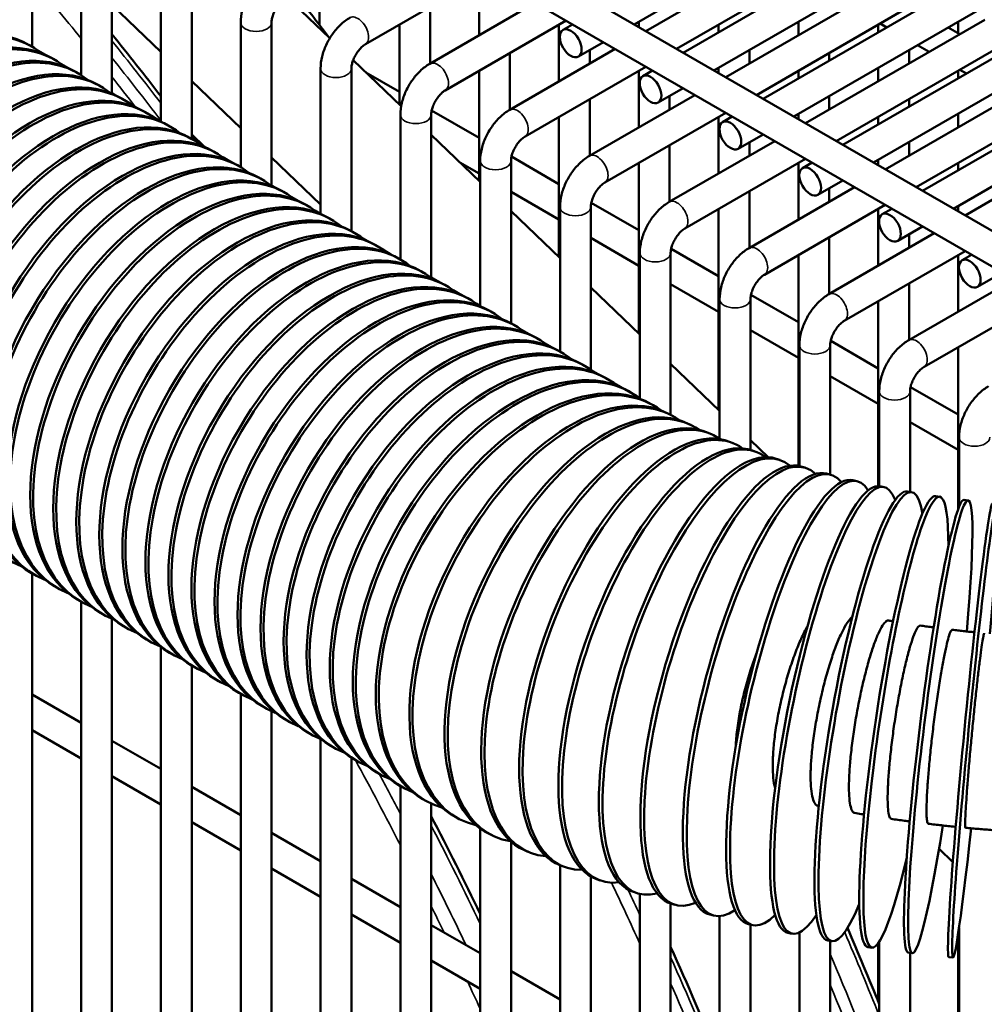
# Model space of a CAD drawing. Header units: inches. Extents: x 1 to 237, y 4 to 150.
# Tile 182 of 237: x 181.34 to 185.04, y 94.26 to 98.04. Entities that reach past the tile are written whole.
import ezdxf

# ---------------------------------------------------------------- set-up
doc = ezdxf.new("R2010")
doc.units = ezdxf.units.IN
doc.header["$LTSCALE"] = 7
doc.header["$MEASUREMENT"] = 0
doc.layers.add('Visible (ANSI)', color=7, linetype='Continuous', lineweight=50)
doc.layers.add('Visible Narrow (ANSI)', color=7, linetype='Continuous', lineweight=35)

msp = doc.modelspace()

# ---------------------------------------------------------------- linework, layer by layer
at = {"layer": 'Visible (ANSI)'}
for p, q in [((181.4812, 99.3019), (186.5898, 96.3524)), ((183.694, 98.0243), (185.7612, 99.2178)), ((181.4731, 99.1702), (186.4439, 96.3003)), ((183.8821, 97.9157), (185.9493, 99.1092)), ((184.0002, 97.8475), (186.0674, 99.041)), ((184.1883, 97.7389), (186.2555, 98.9324)), ((184.3064, 97.6707), (186.3736, 98.8642)), ((184.4945, 97.5621), (186.5618, 98.7556)), ((184.6126, 97.4939), (186.6799, 98.6874)), ((184.8008, 97.3853), (186.868, 98.5788)), ((181.384, 98.5617), (181.384, 97.9385)), ((184.9189, 97.3171), (186.9861, 98.5106)), ((181.5721, 98.3849), (181.5721, 97.8295)), ((181.6902, 98.3849), (181.6902, 97.7586)), ((183.7388, 97.9984), (184.4273, 98.3959)), ((183.8569, 97.9302), (184.4863, 98.2936)), ((181.8783, 98.2081), (181.8783, 97.6516)), ((181.9965, 98.2081), (181.9965, 97.5849)), ((182.4868, 98.1999), (182.4868, 98.022)), ((182.6629, 97.948), (183.1264, 98.2156)), ((183.0992, 98.1999), (183.0992, 97.9827)), ((184.0451, 97.8216), (184.7335, 98.2191)), ((182.3627, 98.1283), (182.5264, 97.9718)), ((184.1632, 97.7534), (184.7926, 98.1168)), ((181.6902, 98.099), (181.8783, 97.9191)), ((182.9101, 97.8735), (183.3145, 98.107)), ((182.9111, 98.0913), (182.9111, 97.8741)), ((182.9691, 97.7712), (183.4326, 98.0388)), ((184.3513, 97.6448), (185.0397, 98.0423)), ((182.1846, 97.4762), (182.1846, 98.0313)), ((182.3027, 97.4046), (182.3027, 98.0313)), ((182.793, 98.0231), (182.793, 97.7169)), ((183.4054, 98.0231), (183.4054, 97.8059)), ((183.421, 98.0031), (183.4577, 98.0243)), ((183.7117, 98.0345), (183.7117, 98.0141)), ((184.0179, 98.0231), (184.0179, 97.9941)), ((184.3241, 98.0345), (184.3241, 97.9827)), ((184.6303, 98.0231), (184.6303, 97.9941)), ((184.6629, 98.0129), (184.6378, 98.0274)), ((184.944, 97.987), (184.8991, 98.0129)), ((184.9366, 98.0345), (184.9366, 97.9913)), ((181.3836, 97.9388), (181.3723, 97.9453)), ((183.2163, 97.6967), (183.6207, 97.9302)), ((183.4801, 97.9009), (183.5758, 97.9561)), ((183.5235, 97.9259), (183.5235, 97.8741)), ((184.136, 97.9259), (184.136, 97.8741)), ((184.4694, 97.5766), (185.0988, 97.94)), ((184.7485, 97.9259), (184.7485, 97.8741)), ((184.8259, 97.9188), (184.781, 97.9447)), ((181.4081, 97.9229), (181.4347, 97.9076)), ((181.472, 97.8877), (181.4607, 97.8943)), ((182.6156, 97.8865), (182.7999, 97.7102)), ((183.2173, 97.9145), (183.2173, 97.6973)), ((184.4422, 97.9145), (184.4422, 97.8855)), ((181.4965, 97.8719), (181.5231, 97.8566)), ((182.4908, 97.2972), (182.4908, 97.8545)), ((182.6089, 97.2313), (182.6089, 97.8545)), ((183.2753, 97.5944), (183.7388, 97.862)), ((184.0179, 97.8577), (184.0179, 97.8373)), ((184.6303, 97.8577), (184.6303, 97.8059)), ((184.6575, 97.468), (185.346, 97.8655)), ((184.9691, 97.8361), (184.944, 97.8506)), ((181.5604, 97.8367), (181.549, 97.8432)), ((182.665, 97.8392), (182.793, 97.7654)), ((183.0992, 97.8463), (183.0992, 97.4241)), ((183.7117, 97.8463), (183.7117, 97.6291)), ((183.7273, 97.8263), (183.764, 97.8475)), ((184.3241, 97.8463), (184.3241, 97.8173)), ((184.9366, 97.8463), (184.9366, 97.8173)), ((181.6487, 97.7857), (181.6374, 97.7922)), ((181.9965, 97.8062), (182.1846, 97.6263)), ((183.7863, 97.7241), (183.8821, 97.7793)), ((181.6902, 97.76), (181.6998, 97.7545)), ((181.7371, 97.7346), (181.7258, 97.7412)), ((183.5225, 97.5199), (183.9269, 97.7534)), ((183.5235, 97.7377), (183.5235, 97.5205)), ((183.8298, 97.7491), (183.8298, 97.6973)), ((184.4422, 97.7491), (184.4422, 97.6973)), ((184.7485, 97.7377), (184.7485, 97.7087)), ((184.7756, 97.3998), (185.405, 97.7632)), ((181.7616, 97.7188), (181.7882, 97.7035)), ((181.8255, 97.6836), (181.8142, 97.6901)), ((181.85, 97.6678), (181.8766, 97.6524)), ((182.797, 97.1227), (182.797, 97.6777)), ((182.9151, 97.0522), (182.9151, 97.6777)), ((182.917, 97.6937), (183.0992, 97.5886)), ((183.4054, 97.6695), (183.4054, 97.1313)), ((183.5816, 97.4176), (184.0451, 97.6852)), ((184.0179, 97.6695), (184.0179, 97.4523)), ((184.0335, 97.6495), (184.0702, 97.6707)), ((184.3241, 97.6809), (184.3241, 97.6605)), ((184.6303, 97.6695), (184.6303, 97.6405)), ((184.9366, 97.6809), (184.9366, 97.6291)), ((184.9637, 97.2912), (185.6522, 97.6887)), ((181.9139, 97.6326), (181.9026, 97.6391)), ((182.0023, 97.5816), (181.991, 97.5881)), ((181.9965, 97.6017), (182.0453, 97.555)), ((182.9151, 97.6001), (183.1033, 97.4203)), ((184.0926, 97.5473), (184.1883, 97.6025)), ((182.0268, 97.5657), (182.0534, 97.5504)), ((183.8287, 97.3431), (184.2332, 97.5766)), ((183.8298, 97.5609), (183.8298, 97.3437)), ((184.136, 97.5723), (184.136, 97.5205)), ((184.7485, 97.5723), (184.7485, 97.5205)), ((182.0907, 97.5305), (182.0794, 97.5371)), ((182.1152, 97.5147), (182.1418, 97.4993)), ((182.3027, 97.5134), (182.4908, 97.3336)), ((183.2233, 97.5169), (183.4054, 97.4118)), ((183.8878, 97.2408), (184.3513, 97.5084)), ((182.1791, 97.4795), (182.1678, 97.486)), ((183.0251, 97.4949), (183.0992, 97.4522)), ((183.1033, 96.9426), (183.1033, 97.5009)), ((183.2214, 96.8776), (183.2214, 97.5009)), ((183.7117, 97.4927), (183.7117, 96.8386)), ((184.3241, 97.4927), (184.3241, 97.2755)), ((184.3397, 97.4727), (184.3764, 97.4939)), ((184.6303, 97.5041), (184.6303, 97.4837)), ((184.9366, 97.4927), (184.9366, 97.4637)), ((182.2675, 97.4285), (182.2561, 97.435)), ((182.3027, 97.4064), (182.3186, 97.3973)), ((184.135, 97.1663), (184.5394, 97.3998)), ((184.3988, 97.3705), (184.4945, 97.4257)), ((184.4422, 97.3955), (184.4422, 97.3437)), ((182.3558, 97.3774), (182.3445, 97.384)), ((182.3804, 97.3616), (182.4069, 97.3462)), ((183.2214, 97.3817), (183.4054, 97.2754)), ((184.136, 97.3841), (184.136, 97.1669)), ((182.4442, 97.3264), (182.4329, 97.3329)), ((183.4095, 96.7691), (183.4095, 97.3241)), ((183.5276, 96.6995), (183.5276, 97.3241)), ((183.5295, 97.3401), (183.7117, 97.235)), ((184.194, 97.064), (184.6575, 97.3316)), ((184.9366, 97.3273), (184.9366, 97.3069)), ((182.4688, 97.3106), (182.4908, 97.2978)), ((182.5326, 97.2754), (182.5213, 97.2819)), ((183.2214, 97.3073), (183.4095, 97.1275)), ((184.0179, 97.3159), (184.0179, 96.5458)), ((184.6303, 97.3159), (184.6303, 97.0987)), ((184.646, 97.2959), (184.6826, 97.3171)), ((184.705, 97.1937), (184.8008, 97.2489)), ((182.621, 97.2243), (182.6097, 97.2309)), ((182.6455, 97.2085), (182.6721, 97.1932)), ((184.4412, 96.9895), (184.8456, 97.223)), ((184.4422, 97.2073), (184.4422, 96.9901)), ((184.7485, 97.2187), (184.7485, 97.1669)), ((182.7094, 97.1733), (182.6981, 97.1798)), ((183.5276, 97.2049), (183.7117, 97.0986)), ((182.7339, 97.1575), (182.7605, 97.1421)), ((183.7157, 96.589), (183.7157, 97.1473)), ((183.8338, 96.5262), (183.8338, 97.1473)), ((183.8357, 97.1633), (184.0179, 97.0582)), ((184.3241, 97.1391), (184.3241, 96.3306)), ((184.5003, 96.8872), (184.9637, 97.1548)), ((184.9366, 97.1391), (184.9366, 96.9219)), ((184.9522, 97.1191), (184.9889, 97.1403)), ((182.7978, 97.1223), (182.7865, 97.1288)), ((182.8862, 97.0712), (182.8749, 97.0778)), ((185.0112, 97.0169), (185.107, 97.0721)), ((182.9151, 97.0528), (182.9373, 97.0401)), ((182.9746, 97.0202), (182.9633, 97.0267)), ((183.8338, 97.028), (184.0179, 96.9218)), ((184.7474, 96.8127), (185.1519, 97.0462)), ((184.7485, 97.0305), (184.7485, 96.8133)), ((182.9991, 97.0044), (183.0257, 96.989)), ((183.5276, 97.0146), (183.7157, 96.8347)), ((184.142, 96.9865), (184.3241, 96.8814)), ((183.063, 96.9692), (183.0516, 96.9757)), ((183.0875, 96.9533), (183.1033, 96.9442)), ((184.0219, 96.4344), (184.0219, 96.9705)), ((184.14, 96.392), (184.14, 96.9705)), ((184.6303, 96.9623), (184.6303, 96.2532)), ((184.8065, 96.7104), (185.27, 96.978)), ((183.1513, 96.9182), (183.14, 96.9247)), ((183.2397, 96.8671), (183.2284, 96.8737)), ((183.2642, 96.8513), (183.2908, 96.8359)), ((184.14, 96.8512), (184.3241, 96.745)), ((183.3281, 96.8161), (183.3168, 96.8226)), ((183.3526, 96.8002), (183.3792, 96.7849)), ((184.3282, 96.3297), (184.3282, 96.7937)), ((184.4463, 96.2969), (184.4463, 96.7937)), ((184.4482, 96.8097), (184.6303, 96.7046)), ((183.4165, 96.7651), (183.4052, 96.7716)), ((184.9366, 96.7855), (184.9366, 96.1627)), ((183.5049, 96.714), (183.4936, 96.7206)), ((183.8338, 96.7218), (184.0219, 96.5419)), ((183.5294, 96.6982), (183.556, 96.6828)), ((183.5933, 96.663), (183.582, 96.6695)), ((183.6178, 96.6472), (183.6444, 96.6318)), ((184.4463, 96.6744), (184.6303, 96.5682)), ((183.6817, 96.612), (183.6704, 96.6185)), ((184.6344, 96.253), (184.6344, 96.6169)), ((184.7525, 96.2305), (184.7525, 96.6169)), ((184.7544, 96.6329), (184.9366, 96.5278)), ((183.7062, 96.5961), (183.7157, 96.5906)), ((183.7587, 96.5675), (183.7701, 96.5609)), ((183.8262, 96.5302), (183.8381, 96.524)), ((183.8992, 96.4935), (183.9116, 96.4875)), ((184.7525, 96.4976), (184.9366, 96.3914)), ((183.9773, 96.4576), (183.9902, 96.4519)), ((184.0601, 96.4228), (184.0735, 96.4175)), ((184.14, 96.429), (184.2084, 96.3636)), ((184.9406, 96.1733), (184.9406, 96.4401)), ((184.1474, 96.3895), (184.1612, 96.3845)), ((184.2388, 96.3579), (184.2529, 96.3533)), ((184.3338, 96.3282), (184.3483, 96.3239)), ((184.4322, 96.3007), (184.447, 96.2967)), ((184.5334, 96.2754), (184.5485, 96.2718)), ((184.6372, 96.2525), (184.6526, 96.2493)), ((184.7431, 96.2322), (184.7587, 96.2294)), ((184.8508, 96.2145), (184.8665, 96.2122)), ((184.9597, 96.1996), (184.9755, 96.1977)), ((181.3925, 95.9129), (181.3811, 95.9194)), ((181.384, 95.9178), (181.384, 89.7621)), ((181.4808, 95.8619), (181.4695, 95.8684)), ((181.5692, 95.8109), (181.5579, 95.8174)), ((181.5721, 95.8092), (181.5721, 89.8707)), ((181.6576, 95.7598), (181.6463, 95.7664)), ((181.6902, 95.7436), (181.6902, 89.9389)), ((181.746, 95.7088), (181.7347, 95.7153)), ((181.8344, 95.6578), (181.8231, 95.6643)), ((181.8783, 95.6355), (181.8783, 90.0475)), ((181.9228, 95.6067), (181.9115, 95.6133)), ((181.9965, 95.5642), (181.9965, 90.1157)), ((182.0112, 95.5557), (181.9999, 95.5622)), ((182.0996, 95.5047), (182.0883, 95.5112)), ((181.384, 95.4528), (181.5721, 95.3442)), ((182.188, 95.4536), (182.1766, 95.4602)), ((182.1846, 90.2243), (182.1846, 95.4556)), ((182.2763, 95.4026), (182.265, 95.4091)), ((182.3027, 90.2925), (182.3027, 95.3891)), ((182.3647, 95.3516), (182.3534, 95.3581)), ((181.384, 95.3164), (181.5721, 95.2078)), ((182.4531, 95.3005), (182.4418, 95.3071)), ((182.4908, 90.4011), (182.4908, 95.2823)), ((181.6902, 95.276), (181.8783, 95.1674)), ((182.5415, 95.2495), (182.5302, 95.256)), ((182.6089, 90.4513), (182.6089, 95.2109)), ((182.6299, 95.1985), (182.6186, 95.205)), ((181.6902, 95.1396), (181.8783, 95.031)), ((182.7183, 95.1475), (182.707, 95.154)), ((181.9965, 95.0992), (182.1846, 94.9906)), ((182.8067, 95.0964), (182.7954, 95.103)), ((182.797, 90.4762), (182.797, 95.102)), ((182.8837, 95.0519), (182.8951, 95.0454)), ((182.9151, 90.4636), (182.9151, 95.0348)), ((183.0101, 94.9822), (183.022, 94.9759)), ((181.9965, 94.9628), (182.1846, 94.8542)), ((183.1033, 90.4034), (183.1033, 94.9389)), ((182.3027, 94.9224), (182.4908, 94.8138)), ((183.1401, 94.9167), (183.1525, 94.9107)), ((183.2214, 90.3413), (183.2214, 94.8886)), ((183.2734, 94.8554), (183.2863, 94.8497)), ((184.8637, 94.8605), (184.9168, 94.8097)), ((183.4095, 90.2327), (183.4095, 94.7983)), ((183.41, 94.7981), (183.4233, 94.7928)), ((182.3027, 94.786), (182.4908, 94.6774)), ((183.5276, 90.1645), (183.5276, 94.755)), ((182.6089, 94.7456), (182.797, 94.637)), ((183.5495, 94.7448), (183.5633, 94.7398)), ((183.6918, 94.6956), (183.706, 94.6909)), ((183.7157, 90.0559), (183.7157, 94.6882)), ((183.8338, 89.9877), (183.8338, 94.6512)), ((183.8367, 94.6503), (183.8512, 94.646)), ((182.6089, 94.6092), (182.797, 94.5006)), ((183.9839, 94.6091), (183.9987, 94.6051)), ((184.0219, 89.8791), (184.0219, 94.6029)), ((182.9151, 94.5688), (183.1033, 94.4602)), ((184.1331, 94.5718), (184.1482, 94.5682)), ((184.14, 89.8109), (184.14, 94.5701)), ((184.2841, 94.5385), (184.2995, 94.5353)), ((184.3282, 89.7023), (184.3282, 94.5403)), ((184.9366, 94.5323), (184.9366, 93.4499)), ((184.9406, 89.3487), (184.9406, 94.5594)), ((184.4368, 94.5092), (184.4523, 94.5064)), ((184.4463, 89.6341), (184.4463, 94.5075)), ((184.6303, 94.4982), (184.6303, 94.2746)), ((184.6344, 89.5255), (184.6344, 94.5041)), ((184.5907, 94.484), (184.6064, 94.4816)), ((184.7457, 94.4628), (184.7615, 94.4608)), ((184.7525, 89.4573), (184.7525, 94.4619)), ((182.9151, 94.4324), (183.1033, 94.3238)), ((184.9014, 94.4457), (184.9173, 94.4441)), ((183.2214, 94.392), (183.4095, 94.2834))]:
    msp.add_line(p, q, dxfattribs=at)
for centre, major_axis, ratio, start_param, end_param in [((180.9348, 97.1875), (-0.4375, -0.7578), 0.57735, 3.141593, 6.283185), ((180.9461, 97.181), (0.4375, 0.7578), 0.57735, 6.194986, 9.512978), ((181.0232, 97.1365), (-0.4375, -0.7578), 0.57735, 3.141593, 6.283185), ((181.0345, 97.13), (0.4375, 0.7578), 0.57735, 6.194986, 9.512978), ((181.1115, 97.0855), (-0.4375, -0.7578), 0.57735, 3.141593, 6.283185), ((181.1229, 97.0789), (0.4375, 0.7578), 0.57735, 6.194986, 9.512978), ((181.1999, 97.0344), (-0.4375, -0.7578), 0.57735, 3.141593, 6.283185), ((181.2112, 97.0279), (0.4375, 0.7578), 0.57735, 6.194986, 9.512978), ((181.2883, 96.9834), (-0.4375, -0.7578), 0.57735, 3.141593, 6.283185), ((181.2996, 96.9769), (0.4375, 0.7578), 0.57735, 6.194986, 9.512978), ((181.3767, 96.9324), (-0.4375, -0.7578), 0.57735, 3.141593, 6.283185), ((181.388, 96.9258), (0.4375, 0.7578), 0.57735, 6.194986, 9.512978), ((181.4651, 96.8813), (-0.4375, -0.7578), 0.57735, 3.141593, 6.283185), ((181.4764, 96.8748), (0.4375, 0.7578), 0.57735, 6.194986, 9.512978), ((181.5535, 96.8303), (-0.4375, -0.7578), 0.57735, 3.141593, 6.283185), ((181.5648, 96.8238), (0.4375, 0.7578), 0.57735, 6.194986, 9.512978), ((181.6419, 96.7793), (-0.4375, -0.7578), 0.57735, 3.141593, 6.283185), ((181.6532, 96.7728), (0.4375, 0.7578), 0.57735, 6.194986, 9.512978), ((181.7303, 96.7283), (-0.4375, -0.7578), 0.57735, 3.141593, 6.283185), ((181.7416, 96.7217), (0.4375, 0.7578), 0.57735, 6.194986, 9.512978), ((181.8186, 96.6772), (-0.4375, -0.7578), 0.57735, 3.141593, 6.283185), ((181.83, 96.6707), (0.4375, 0.7578), 0.57735, 6.194986, 9.512978), ((181.907, 96.6262), (-0.4375, -0.7578), 0.57735, 3.141593, 6.283185), ((181.9183, 96.6197), (0.4375, 0.7578), 0.57735, 6.194986, 9.512978), ((181.9954, 96.5752), (-0.4375, -0.7578), 0.57735, 3.141593, 6.283185), ((182.0067, 96.5686), (0.4375, 0.7578), 0.57735, 6.194986, 9.512978), ((182.0838, 96.5241), (-0.4375, -0.7578), 0.57735, 3.141593, 6.283185), ((182.0951, 96.5176), (0.4375, 0.7578), 0.57735, 6.194986, 9.512978), ((182.1722, 96.4731), (-0.4375, -0.7578), 0.57735, 3.141593, 6.283185), ((182.1835, 96.4666), (0.4375, 0.7578), 0.57735, 6.194986, 9.512978), ((182.2606, 96.4221), (-0.4375, -0.7578), 0.57735, 3.141593, 6.283185), ((182.2719, 96.4155), (0.4375, 0.7578), 0.57735, 6.194986, 9.512978), ((182.349, 96.371), (-0.4375, -0.7578), 0.57735, 3.141593, 6.283185), ((182.3603, 96.3645), (0.4375, 0.7578), 0.57735, 6.194986, 9.512978), ((182.4374, 96.32), (-0.4375, -0.7578), 0.57735, 3.141593, 6.283185), ((182.4487, 96.3135), (0.4375, 0.7578), 0.57735, 6.194986, 9.512978), ((182.5258, 96.269), (-0.4375, -0.7578), 0.57735, 3.141593, 6.283185), ((182.5371, 96.2624), (0.4375, 0.7578), 0.57735, 6.194986, 9.512978), ((182.6141, 96.2179), (-0.4375, -0.7578), 0.57735, 3.141593, 6.283185), ((182.6255, 96.2114), (0.4375, 0.7578), 0.57735, 6.194986, 9.512978), ((182.7025, 96.1669), (-0.4375, -0.7578), 0.57735, 3.141593, 6.283185), ((182.7138, 96.1604), (0.4375, 0.7578), 0.57735, 6.194986, 9.512978), ((182.7909, 96.1159), (-0.4375, -0.7578), 0.57735, 3.141593, 6.283185), ((182.8022, 96.1093), (0.4375, 0.7578), 0.57735, 6.194986, 9.512978), ((182.8793, 96.0648), (-0.4375, -0.7578), 0.57735, 3.141593, 6.283185), ((182.8906, 96.0583), (0.4375, 0.7578), 0.57735, 6.194986, 9.512978), ((182.9677, 96.0138), (-0.4375, -0.7578), 0.57735, 3.141593, 6.283185), ((182.979, 96.0073), (0.4375, 0.7578), 0.57735, 6.194986, 9.512978), ((183.0561, 95.9628), (-0.4375, -0.7578), 0.57735, 3.141593, 6.283185), ((183.0674, 95.9563), (0.4375, 0.7578), 0.57735, 6.194986, 9.512978), ((183.1445, 95.9118), (-0.4375, -0.7578), 0.57735, 3.141593, 6.283185), ((183.1558, 95.9052), (0.4375, 0.7578), 0.57735, 6.194986, 9.512978), ((183.2329, 95.8607), (-0.4375, -0.7578), 0.57735, 3.141593, 6.283185), ((183.2442, 95.8542), (0.4375, 0.7578), 0.57735, 6.194986, 9.512978), ((183.3212, 95.8097), (-0.4375, -0.7578), 0.57735, 3.141593, 6.283185), ((183.3326, 95.8032), (0.4375, 0.7578), 0.57735, 6.220139, 9.560191), ((183.4182, 95.7562), (-0.4081, -0.774), 0.544699, 3.141593, 6.283185), ((183.4301, 95.75), (0.4081, 0.774), 0.544699, 6.211141, 9.569454), ((183.5196, 95.7051), (-0.3796, -0.7884), 0.510649, 3.141593, 6.283185), ((183.532, 95.6991), (0.3796, 0.7884), 0.510649, 6.20112, 9.580518), ((183.6254, 95.6565), (-0.3519, -0.8011), 0.475289, 3.141593, 6.283185), ((183.6382, 95.6508), (0.3519, 0.8011), 0.475289, 6.189756, 9.593816), ((183.7351, 95.6105), (-0.3251, -0.8124), 0.438708, 3.141593, 6.283185), ((183.7484, 95.6051), (0.3251, 0.8124), 0.438708, 6.176607, 9.609967), ((183.8485, 95.5672), (-0.2989, -0.8224), 0.401001, 3.141593, 6.283185), ((183.8623, 95.5622), (0.2989, 0.8224), 0.401001, 6.161042, 9.62987), ((183.9653, 95.5268), (-0.2735, -0.8312), 0.362265, 3.141593, 6.283185), ((183.9795, 95.5221), (0.2735, 0.8312), 0.362265, 6.14211, 9.654884), ((184.0998, 95.485), (0.2486, 0.839), 0.322599, 6.118321, 9.687156), ((184.0853, 95.4893), (-0.2486, -0.839), 0.322599, 3.141593, 6.283185), ((184.2228, 95.4509), (0.2242, 0.8458), 0.282105, 6.087166, 9.730287), ((184.3484, 95.42), (0.2002, 0.8518), 0.240887, 6.04406, 9.79082), ((184.208, 95.4549), (-0.2242, -0.8458), 0.282105, 3.141593, 6.283185), ((184.476, 95.3923), (0.1765, 0.857), 0.19905, 5.979522, 9.88209), ((184.6055, 95.3679), (0.1532, 0.8615), 0.156702, 5.86974, 10.03664), ((184.3333, 95.4236), (-0.2002, -0.8518), 0.240887, 3.141593, 6.283185), ((184.4607, 95.3955), (-0.1765, -0.857), 0.19905, 3.141593, 6.283185), ((184.7364, 95.3469), (0.13, 0.8653), 0.113953, 5.625538, 10.368414), ((184.8685, 95.3293), (0.107, 0.8684), 0.07091, 5.156001, 10.553268), ((184.5899, 95.3707), (-0.1532, -0.8615), 0.156702, 3.141593, 6.283185), ((185.0014, 95.3151), (0.0841, 0.871), 0.027686, 5.155493, 10.55283), ((184.7207, 95.3493), (-0.13, -0.8653), 0.113953, 3.141593, 6.283185), ((184.8527, 95.3312), (-0.107, -0.8684), 0.07091, 3.141593, 6.283185), ((184.9855, 95.3166), (-0.0841, -0.871), 0.027686, 3.141593, 6.283185)]:
    msp.add_ellipse(centre, major_axis=major_axis, ratio=ratio, start_param=start_param, end_param=end_param, dxfattribs=at)
for centre in [(183.4506, 97.952), (183.7568, 97.7752), (184.063, 97.5984), (184.3693, 97.4216), (184.6755, 97.2448), (184.9817, 97.068)]:
    msp.add_ellipse(centre, major_axis=(-0.0295, 0.0511), ratio=0.57735, dxfattribs=at)
for points, knots in [([(182.1846, 98.0313), (182.1846, 98.0468), (182.1866, 98.0622), (182.194, 98.0926), (182.1993, 98.1075), (182.2126, 98.1364), (182.2206, 98.1503), (182.239, 98.1763), (182.2493, 98.1883), (182.2719, 98.2099), (182.2842, 98.2194), (182.2976, 98.2271)], [4.712389, 4.712389, 4.712389, 4.712389, 5.026548, 5.026548, 5.340708, 5.340708, 5.654867, 5.654867, 5.969026, 5.969026, 6.283185, 6.283185, 6.283185, 6.283185]), ([(182.3027, 98.0313), (182.3027, 98.0345), (182.303, 98.0383), (182.3044, 98.0472), (182.3057, 98.0524), (182.3093, 98.0636), (182.3117, 98.0696), (182.3177, 98.0817), (182.3212, 98.0878), (182.329, 98.0991), (182.3332, 98.1043), (182.3414, 98.1132), (182.3455, 98.1169), (182.352, 98.1219), (182.3545, 98.1236), (182.3567, 98.1248)], [4.712389, 4.712389, 4.712389, 4.712389, 4.919113, 4.919113, 5.142574, 5.142574, 5.381629, 5.381629, 5.629603, 5.629603, 5.877268, 5.877268, 6.114931, 6.114931, 6.283185, 6.283185, 6.283185, 6.283185]), ([(182.4908, 97.8545), (182.4908, 97.87), (182.4929, 97.8854), (182.5002, 97.9158), (182.5055, 97.9307), (182.5188, 97.9596), (182.5269, 97.9735), (182.5452, 97.9995), (182.5555, 98.0115), (182.5781, 98.0331), (182.5905, 98.0426), (182.6038, 98.0503)], [4.712389, 4.712389, 4.712389, 4.712389, 5.026548, 5.026548, 5.340708, 5.340708, 5.654867, 5.654867, 5.969026, 5.969026, 6.283185, 6.283185, 6.283185, 6.283185]), ([(182.6089, 97.8545), (182.6089, 97.8577), (182.6092, 97.8615), (182.6107, 97.8704), (182.6119, 97.8756), (182.6155, 97.8868), (182.618, 97.8928), (182.6239, 97.9049), (182.6275, 97.911), (182.6352, 97.9223), (182.6394, 97.9275), (182.6477, 97.9364), (182.6517, 97.9401), (182.6582, 97.9451), (182.6607, 97.9468), (182.6629, 97.948)], [4.712389, 4.712389, 4.712389, 4.712389, 4.919113, 4.919113, 5.142574, 5.142574, 5.381629, 5.381629, 5.629603, 5.629603, 5.877268, 5.877268, 6.114931, 6.114931, 6.283185, 6.283185, 6.283185, 6.283185]), ([(182.797, 97.6777), (182.797, 97.6932), (182.7991, 97.7086), (182.8064, 97.739), (182.8117, 97.7539), (182.8251, 97.7828), (182.8331, 97.7967), (182.8514, 97.8227), (182.8617, 97.8347), (182.8844, 97.8563), (182.8967, 97.8658), (182.9101, 97.8735)], [4.712389, 4.712389, 4.712389, 4.712389, 5.026548, 5.026548, 5.340708, 5.340708, 5.654867, 5.654867, 5.969026, 5.969026, 6.283185, 6.283185, 6.283185, 6.283185]), ([(182.9151, 97.6777), (182.9151, 97.6809), (182.9154, 97.6847), (182.9169, 97.6936), (182.9181, 97.6988), (182.9217, 97.71), (182.9242, 97.716), (182.9301, 97.7281), (182.9337, 97.7342), (182.9414, 97.7455), (182.9456, 97.7507), (182.9539, 97.7596), (182.958, 97.7633), (182.9644, 97.7683), (182.9669, 97.77), (182.9691, 97.7712)], [4.712389, 4.712389, 4.712389, 4.712389, 4.919113, 4.919113, 5.142574, 5.142574, 5.381629, 5.381629, 5.629603, 5.629603, 5.877268, 5.877268, 6.114931, 6.114931, 6.283185, 6.283185, 6.283185, 6.283185]), ([(183.1033, 97.5009), (183.1033, 97.5164), (183.1053, 97.5318), (183.1127, 97.5622), (183.118, 97.5771), (183.1313, 97.606), (183.1393, 97.6199), (183.1577, 97.6459), (183.168, 97.6579), (183.1906, 97.6795), (183.2029, 97.689), (183.2163, 97.6967)], [4.712389, 4.712389, 4.712389, 4.712389, 5.026548, 5.026548, 5.340708, 5.340708, 5.654867, 5.654867, 5.969026, 5.969026, 6.283185, 6.283185, 6.283185, 6.283185]), ([(183.2214, 97.5009), (183.2214, 97.5041), (183.2217, 97.5079), (183.2231, 97.5168), (183.2244, 97.522), (183.228, 97.5332), (183.2304, 97.5392), (183.2364, 97.5513), (183.2399, 97.5574), (183.2476, 97.5687), (183.2518, 97.5739), (183.2601, 97.5828), (183.2642, 97.5865), (183.2706, 97.5915), (183.2731, 97.5932), (183.2753, 97.5944)], [4.712389, 4.712389, 4.712389, 4.712389, 4.919113, 4.919113, 5.142574, 5.142574, 5.381629, 5.381629, 5.629603, 5.629603, 5.877268, 5.877268, 6.114931, 6.114931, 6.283185, 6.283185, 6.283185, 6.283185]), ([(183.4095, 97.3241), (183.4095, 97.3396), (183.4115, 97.355), (183.4189, 97.3854), (183.4242, 97.4003), (183.4375, 97.4292), (183.4455, 97.4431), (183.4639, 97.4691), (183.4742, 97.4811), (183.4968, 97.5027), (183.5091, 97.5122), (183.5225, 97.5199)], [4.712389, 4.712389, 4.712389, 4.712389, 5.026548, 5.026548, 5.340708, 5.340708, 5.654867, 5.654867, 5.969026, 5.969026, 6.283185, 6.283185, 6.283185, 6.283185]), ([(183.5276, 97.3241), (183.5276, 97.3273), (183.5279, 97.3311), (183.5293, 97.34), (183.5306, 97.3452), (183.5342, 97.3564), (183.5366, 97.3624), (183.5426, 97.3745), (183.5461, 97.3806), (183.5539, 97.3919), (183.5581, 97.3971), (183.5663, 97.406), (183.5704, 97.4097), (183.5769, 97.4147), (183.5794, 97.4164), (183.5816, 97.4176)], [4.712389, 4.712389, 4.712389, 4.712389, 4.919113, 4.919113, 5.142574, 5.142574, 5.381629, 5.381629, 5.629603, 5.629603, 5.877268, 5.877268, 6.114931, 6.114931, 6.283185, 6.283185, 6.283185, 6.283185]), ([(183.7157, 97.1473), (183.7157, 97.1628), (183.7178, 97.1782), (183.7251, 97.2086), (183.7304, 97.2235), (183.7438, 97.2524), (183.7518, 97.2663), (183.7701, 97.2923), (183.7804, 97.3043), (183.8031, 97.3259), (183.8154, 97.3354), (183.8287, 97.3431)], [4.712389, 4.712389, 4.712389, 4.712389, 5.026548, 5.026548, 5.340708, 5.340708, 5.654867, 5.654867, 5.969026, 5.969026, 6.283185, 6.283185, 6.283185, 6.283185]), ([(183.8338, 97.1473), (183.8338, 97.1505), (183.8341, 97.1543), (183.8356, 97.1632), (183.8368, 97.1684), (183.8404, 97.1796), (183.8429, 97.1856), (183.8488, 97.1977), (183.8524, 97.2038), (183.8601, 97.2151), (183.8643, 97.2203), (183.8726, 97.2292), (183.8767, 97.2329), (183.8831, 97.2379), (183.8856, 97.2396), (183.8878, 97.2408)], [4.712389, 4.712389, 4.712389, 4.712389, 4.919113, 4.919113, 5.142574, 5.142574, 5.381629, 5.381629, 5.629603, 5.629603, 5.877268, 5.877268, 6.114931, 6.114931, 6.283185, 6.283185, 6.283185, 6.283185]), ([(184.0219, 96.9705), (184.0219, 96.986), (184.024, 97.0014), (184.0314, 97.0318), (184.0367, 97.0467), (184.05, 97.0756), (184.058, 97.0895), (184.0763, 97.1155), (184.0867, 97.1275), (184.1093, 97.1491), (184.1216, 97.1586), (184.135, 97.1663)], [4.712389, 4.712389, 4.712389, 4.712389, 5.026548, 5.026548, 5.340708, 5.340708, 5.654867, 5.654867, 5.969026, 5.969026, 6.283185, 6.283185, 6.283185, 6.283185]), ([(184.14, 96.9705), (184.14, 96.9737), (184.1403, 96.9775), (184.1418, 96.9864), (184.143, 96.9916), (184.1467, 97.0028), (184.1491, 97.0088), (184.155, 97.0209), (184.1586, 97.027), (184.1663, 97.0383), (184.1705, 97.0435), (184.1788, 97.0524), (184.1829, 97.0561), (184.1893, 97.0611), (184.1918, 97.0628), (184.194, 97.064)], [4.712389, 4.712389, 4.712389, 4.712389, 4.919113, 4.919113, 5.142574, 5.142574, 5.381629, 5.381629, 5.629603, 5.629603, 5.877268, 5.877268, 6.114931, 6.114931, 6.283185, 6.283185, 6.283185, 6.283185]), ([(184.3282, 96.7937), (184.3282, 96.8092), (184.3302, 96.8246), (184.3376, 96.855), (184.3429, 96.8699), (184.3562, 96.8988), (184.3642, 96.9127), (184.3826, 96.9387), (184.3929, 96.9507), (184.4155, 96.9723), (184.4278, 96.9818), (184.4412, 96.9895)], [4.712389, 4.712389, 4.712389, 4.712389, 5.026548, 5.026548, 5.340708, 5.340708, 5.654867, 5.654867, 5.969026, 5.969026, 6.283185, 6.283185, 6.283185, 6.283185]), ([(184.4463, 96.7937), (184.4463, 96.7968), (184.4466, 96.8007), (184.448, 96.8096), (184.4493, 96.8148), (184.4529, 96.826), (184.4553, 96.832), (184.4613, 96.8441), (184.4648, 96.8502), (184.4726, 96.8615), (184.4767, 96.8667), (184.485, 96.8756), (184.4891, 96.8793), (184.4955, 96.8843), (184.4981, 96.886), (184.5003, 96.8872)], [4.712389, 4.712389, 4.712389, 4.712389, 4.919113, 4.919113, 5.142574, 5.142574, 5.381629, 5.381629, 5.629603, 5.629603, 5.877268, 5.877268, 6.114931, 6.114931, 6.283185, 6.283185, 6.283185, 6.283185]), ([(184.6344, 96.6169), (184.6344, 96.6324), (184.6365, 96.6478), (184.6438, 96.6782), (184.6491, 96.6931), (184.6624, 96.722), (184.6705, 96.7359), (184.6888, 96.7619), (184.6991, 96.7739), (184.7217, 96.7955), (184.734, 96.805), (184.7474, 96.8127)], [4.712389, 4.712389, 4.712389, 4.712389, 5.026548, 5.026548, 5.340708, 5.340708, 5.654867, 5.654867, 5.969026, 5.969026, 6.283185, 6.283185, 6.283185, 6.283185]), ([(184.7525, 96.6169), (184.7525, 96.62), (184.7528, 96.6239), (184.7543, 96.6328), (184.7555, 96.638), (184.7591, 96.6492), (184.7615, 96.6552), (184.7675, 96.6673), (184.771, 96.6734), (184.7788, 96.6847), (184.783, 96.6899), (184.7912, 96.6988), (184.7953, 96.7025), (184.8018, 96.7075), (184.8043, 96.7092), (184.8065, 96.7104)], [4.712389, 4.712389, 4.712389, 4.712389, 4.919113, 4.919113, 5.142574, 5.142574, 5.381629, 5.381629, 5.629603, 5.629603, 5.877268, 5.877268, 6.114931, 6.114931, 6.283185, 6.283185, 6.283185, 6.283185]), ([(184.9406, 96.4401), (184.9406, 96.4556), (184.9427, 96.471), (184.95, 96.5014), (184.9553, 96.5163), (184.9687, 96.5452), (184.9767, 96.5591), (184.995, 96.5851), (185.0053, 96.5971), (185.028, 96.6187), (185.0403, 96.6282), (185.0537, 96.6359)], [4.712389, 4.712389, 4.712389, 4.712389, 5.026548, 5.026548, 5.340708, 5.340708, 5.654867, 5.654867, 5.969026, 5.969026, 6.283185, 6.283185, 6.283185, 6.283185]), ([(184.5311, 95.7518), (184.5279, 95.749), (184.5244, 95.7455), (184.5145, 95.7333), (184.5078, 95.723), (184.4952, 95.7006), (184.4881, 95.6864), (184.474, 95.654), (184.4669, 95.6358), (184.454, 95.6), (184.4471, 95.579), (184.4338, 95.5348), (184.4274, 95.5115), (184.4163, 95.4678), (184.4105, 95.4433), (184.4, 95.3939), (184.3953, 95.3691), (184.3876, 95.3241), (184.3839, 95.2998), (184.3779, 95.2528), (184.3755, 95.2302), (184.374, 95.2105)], [-1.68454, -1.68454, -1.68454, -1.68454, -1.58696, -1.58696, -1.410628, -1.410628, -1.234298, -1.234298, -1.057968, -1.057968, -0.881639, -0.881639, -0.70531, -0.70531, -0.528982, -0.528982, -0.352654, -0.352654, -0.176327, -0.176327, 0, 0, 0, 0]), ([(184.6711, 95.7372), (184.6679, 95.7377), (184.6645, 95.7365), (184.6569, 95.731), (184.652, 95.7255), (184.6416, 95.7094), (184.6361, 95.6988), (184.6258, 95.676), (184.62, 95.6615), (184.6082, 95.6287), (184.6023, 95.6102), (184.5916, 95.574), (184.5858, 95.5529), (184.5745, 95.5082), (184.569, 95.4848), (184.5595, 95.4407), (184.5546, 95.4161), (184.5455, 95.3665), (184.5413, 95.3415), (184.5345, 95.2963), (184.5311, 95.2719), (184.5256, 95.2249), (184.5233, 95.2023), (184.5218, 95.1826)], [-1.908261, -1.908261, -1.908261, -1.908261, -1.763292, -1.763292, -1.58696, -1.58696, -1.410628, -1.410628, -1.234297, -1.234297, -1.057966, -1.057966, -0.881637, -0.881637, -0.705308, -0.705308, -0.52898, -0.52898, -0.352652, -0.352652, -0.176326, -0.176326, 0, 0, 0, 0]), ([(184.3591, 95.7156), (184.356, 95.7102), (184.3529, 95.7046), (184.3416, 95.6827), (184.3333, 95.6648), (184.3184, 95.6294), (184.3104, 95.6087), (184.2951, 95.5649), (184.2877, 95.5418), (184.275, 95.4984), (184.2685, 95.4741), (184.2567, 95.4251), (184.2514, 95.4004), (184.2428, 95.3555), (184.2387, 95.3313), (184.2322, 95.2845), (184.2298, 95.2619), (184.2282, 95.2421)], [-1.299977, -1.299977, -1.299977, -1.299977, -1.234297, -1.234297, -1.057966, -1.057966, -0.881637, -0.881637, -0.705308, -0.705308, -0.52898, -0.52898, -0.352652, -0.352652, -0.176326, -0.176326, 0, 0, 0, 0]), ([(184.7922, 95.7177), (184.7899, 95.7181), (184.7874, 95.7167), (184.7817, 95.711), (184.7781, 95.7052), (184.7701, 95.6887), (184.7659, 95.678), (184.7578, 95.6547), (184.7533, 95.6401), (184.744, 95.6068), (184.7393, 95.5882), (184.7307, 95.5516), (184.726, 95.5303), (184.7168, 95.4853), (184.7123, 95.4617), (184.7044, 95.4174), (184.7003, 95.3926), (184.6925, 95.3428), (184.689, 95.3177), (184.683, 95.2724), (184.68, 95.248), (184.675, 95.2009), (184.6729, 95.1782), (184.6713, 95.1585)], [-1.905215, -1.905215, -1.905215, -1.905215, -1.76329, -1.76329, -1.586959, -1.586959, -1.410628, -1.410628, -1.234298, -1.234298, -1.057968, -1.057968, -0.881639, -0.881639, -0.70531, -0.70531, -0.528982, -0.528982, -0.352654, -0.352654, -0.176327, -0.176327, 0, 0, 0, 0]), ([(184.843, 95.7106), (184.8402, 95.711), (184.8374, 95.7113), (184.8275, 95.7127), (184.8204, 95.7137), (184.8063, 95.7157), (184.7992, 95.7167), (184.7922, 95.7178)], [4.0766833, 4.0766833, 4.0766833, 4.0766833, 4.08014257, 4.08014257, 4.08896745, 4.08896745, 4.09779233, 4.09779233, 4.09779233, 4.09779233]), ([(184.9144, 95.7015), (184.913, 95.7016), (184.9114, 95.7002), (184.9077, 95.6942), (184.9052, 95.6883), (184.8998, 95.6715), (184.8968, 95.6605), (184.8911, 95.6369), (184.8878, 95.6221), (184.881, 95.5885), (184.8775, 95.5698), (184.871, 95.5329), (184.8674, 95.5114), (184.8603, 95.4662), (184.8568, 95.4424), (184.8505, 95.3978), (184.8472, 95.373), (184.8409, 95.3229), (184.8379, 95.2978), (184.8328, 95.2523), (184.8302, 95.2279), (184.8257, 95.1807), (184.8237, 95.158), (184.8221, 95.1383)], [-1.903195, -1.903195, -1.903195, -1.903195, -1.76329, -1.76329, -1.586959, -1.586959, -1.410628, -1.410628, -1.234298, -1.234298, -1.057968, -1.057968, -0.881639, -0.881639, -0.70531, -0.70531, -0.528982, -0.528982, -0.352654, -0.352654, -0.176327, -0.176327, 0, 0, 0, 0]), ([(184.9997, 95.692), (184.9927, 95.6928), (184.9856, 95.6935), (184.9714, 95.695), (184.9643, 95.6958), (184.95, 95.6973), (184.9429, 95.6981), (184.9286, 95.6998), (184.9215, 95.7006), (184.9144, 95.7015)], [4.01195345, 4.01195345, 4.01195345, 4.01195345, 4.02064764, 4.02064764, 4.02947291, 4.02947291, 4.03829818, 4.03829818, 4.04712346, 4.04712346, 4.04712346, 4.04712346]), ([(185.0374, 95.6884), (185.0369, 95.6884), (185.0362, 95.6869), (185.0344, 95.6807), (185.0332, 95.6746), (185.0302, 95.6575), (185.0285, 95.6465), (185.0251, 95.6227), (185.0231, 95.6077), (185.0188, 95.5738), (185.0165, 95.5549), (185.0122, 95.5178), (185.0097, 95.4962), (185.0047, 95.4507), (185.0022, 95.4268), (184.9976, 95.3821), (184.9951, 95.3571), (184.9902, 95.307), (184.9878, 95.2817), (184.9836, 95.2362), (184.9814, 95.2117), (184.9773, 95.1644), (184.9754, 95.1417), (184.9738, 95.122)], [-1.902184, -1.902184, -1.902184, -1.902184, -1.763292, -1.763292, -1.58696, -1.58696, -1.410628, -1.410628, -1.234297, -1.234297, -1.057966, -1.057966, -0.881637, -0.881637, -0.705308, -0.705308, -0.52898, -0.52898, -0.352652, -0.352652, -0.176326, -0.176326, 0, 0, 0, 0]), ([(184.1638, 95.6112), (184.1564, 95.5923), (184.1494, 95.5728), (184.1361, 95.5327), (184.1288, 95.5086), (184.1157, 95.4599), (184.1098, 95.4353), (184.1004, 95.3907), (184.096, 95.3665), (184.089, 95.3198), (184.0864, 95.2972), (184.0849, 95.2775)], [-0.8574639, -0.8574639, -0.8574639, -0.8574639, -0.7053104, -0.7053104, -0.5289822, -0.5289822, -0.3526539, -0.3526539, -0.176327, -0.176327, 0, 0, 0, 0]), ([(184.2282, 95.2421), (184.2266, 95.2224), (184.2256, 95.202), (184.2254, 95.1645), (184.2262, 95.1475), (184.229, 95.1194), (184.2313, 95.1059), (184.2345, 95.0942), (184.2346, 95.0937), (184.2347, 95.0933)], [-5.6425201, -5.6425201, -5.6425201, -5.6425201, -5.4661938, -5.4661938, -5.2898676, -5.2898676, -5.1135401, -5.1135401, -5.1063396, -5.1063396, -5.1063396, -5.1063396]), ([(184.374, 95.2105), (184.3724, 95.1908), (184.3713, 95.1703), (184.3706, 95.1329), (184.371, 95.116), (184.373, 95.0881), (184.3746, 95.0747), (184.3794, 95.0526), (184.3825, 95.0439), (184.3892, 95.0319), (184.3934, 95.0275), (184.3989, 95.0254), (184.3997, 95.0252), (184.4004, 95.0251)], [-5.6425201, -5.6425201, -5.6425201, -5.6425201, -5.4661938, -5.4661938, -5.2898676, -5.2898676, -5.1135401, -5.1135401, -4.9372126, -4.9372126, -4.7608833, -4.7608833, -4.7337026, -4.7337026, -4.7337026, -4.7337026]), ([(184.5218, 95.1826), (184.5202, 95.1628), (184.519, 95.1424), (184.5179, 95.1051), (184.5179, 95.0882), (184.519, 95.0606), (184.5201, 95.0473), (184.5235, 95.0254), (184.5258, 95.0168), (184.5309, 95.0051), (184.5341, 95.0009), (184.5385, 94.9991), (184.5392, 94.9989), (184.5399, 94.9987)], [-5.6425201, -5.6425201, -5.6425201, -5.6425201, -5.4661938, -5.4661938, -5.2898676, -5.2898676, -5.1135401, -5.1135401, -4.9372126, -4.9372126, -4.7608833, -4.7608833, -4.7295868, -4.7295868, -4.7295868, -4.7295868]), ([(184.6713, 95.1585), (184.6697, 95.1388), (184.6684, 95.1184), (184.6668, 95.0812), (184.6664, 95.0643), (184.6666, 95.0368), (184.6671, 95.0236), (184.6692, 95.0019), (184.6707, 94.9935), (184.6741, 94.9821), (184.6764, 94.978), (184.6796, 94.9763), (184.6802, 94.9762), (184.6807, 94.9761)], [-5.6425201, -5.6425201, -5.6425201, -5.6425201, -5.4661938, -5.4661938, -5.2898676, -5.2898676, -5.1135401, -5.1135401, -4.9372126, -4.9372126, -4.7608833, -4.7608833, -4.7265226, -4.7265226, -4.7265226, -4.7265226]), ([(184.8221, 95.1383), (184.8205, 95.1186), (184.8191, 95.0982), (184.817, 95.0611), (184.8163, 95.0443), (184.8156, 95.0169), (184.8155, 95.0037), (184.8161, 94.9823), (184.8168, 94.9739), (184.8187, 94.9627), (184.82, 94.9588), (184.8219, 94.9573), (184.8223, 94.9571), (184.8227, 94.9571)], [-5.6425201, -5.6425201, -5.6425201, -5.6425201, -5.4661938, -5.4661938, -5.2898676, -5.2898676, -5.1135401, -5.1135401, -4.9372126, -4.9372126, -4.7608833, -4.7608833, -4.7244844, -4.7244844, -4.7244844, -4.7244844]), ([(184.9738, 95.122), (184.9723, 95.1023), (184.9707, 95.082), (184.9681, 95.0449), (184.967, 95.0281), (184.9654, 95.0008), (184.9648, 94.9878), (184.964, 94.9664), (184.9639, 94.9582), (184.964, 94.9472), (184.9644, 94.9434), (184.9651, 94.942), (184.9652, 94.9419), (184.9654, 94.9419)], [-5.6425201, -5.6425201, -5.6425201, -5.6425201, -5.4661938, -5.4661938, -5.2898676, -5.2898676, -5.1135401, -5.1135401, -4.9372126, -4.9372126, -4.7608833, -4.7608833, -4.7234555, -4.7234555, -4.7234555, -4.7234555]), ([(184.576, 94.9926), (184.5723, 94.9932), (184.5685, 94.9938), (184.5565, 94.9959), (184.5482, 94.9973), (184.5399, 94.9987)], [4.13634199, 4.13634199, 4.13634199, 4.13634199, 4.14036371, 4.14036371, 4.14936994, 4.14936994, 4.14936994, 4.14936994]), ([(184.7512, 94.9662), (184.7445, 94.9671), (184.7378, 94.968), (184.7227, 94.9701), (184.7143, 94.9712), (184.6975, 94.9736), (184.6891, 94.9748), (184.6807, 94.9761)], [4.07349725, 4.07349725, 4.07349725, 4.07349725, 4.0806853, 4.0806853, 4.08969108, 4.08969108, 4.09869687, 4.09869687, 4.09869687, 4.09869687]), ([(184.9277, 94.9455), (184.9265, 94.9456), (184.9253, 94.9458), (184.9156, 94.9467), (184.9071, 94.9476), (184.8902, 94.9494), (184.8818, 94.9503), (184.8649, 94.9522), (184.8564, 94.9531), (184.8395, 94.9551), (184.8311, 94.9561), (184.8227, 94.9571)], [4.01072139, 4.01072139, 4.01072139, 4.01072139, 4.01200258, 4.01200258, 4.02100807, 4.02100807, 4.03001356, 4.03001356, 4.03901905, 4.03901905, 4.04802454, 4.04802454, 4.04802454, 4.04802454]), ([(185.0926, 94.9314), (185.0841, 94.932), (185.0756, 94.9327), (185.0586, 94.9339), (185.0501, 94.9346), (185.0332, 94.9359), (185.0247, 94.9366), (185.0077, 94.938), (184.9993, 94.9388), (184.9823, 94.9403), (184.9738, 94.9411), (184.9654, 94.9418)], [3.95232624, 3.95232624, 3.95232624, 3.95232624, 3.96133158, 3.96133158, 3.97033692, 3.97033692, 3.97934226, 3.97934226, 3.9883476, 3.9883476, 3.99735294, 3.99735294, 3.99735294, 3.99735294])]:
    msp.add_open_spline(points, degree=3, knots=knots, dxfattribs=at)
for points in [[(182.3914, 98.1449), (182.4351, 98.0891), (182.4785, 98.033), (182.5216, 97.9764)], [(181.8783, 97.7486), (181.8163, 97.8288), (181.7535, 97.9081), (181.6902, 97.9867)], [(182.0087, 97.5778), (182.0046, 97.5832), (182.0005, 97.5886), (181.9965, 97.594)], [(184.6875, 95.7343), (184.6821, 95.7353), (184.6766, 95.7362), (184.6711, 95.7372)], [(184.0849, 95.2775), (184.0841, 95.2681), (184.0835, 95.2585), (184.0831, 95.2489)], [(184.4025, 95.0246), (184.4018, 95.0248), (184.4011, 95.0249), (184.4004, 95.025)], [(183.1033, 94.6118), (183.0423, 94.7375), (182.9795, 94.8626), (182.9151, 94.987)], [(184.5125, 94.5577), (184.5542, 94.4601), (184.5949, 94.3624), (184.6344, 94.2646)], [(184.0219, 94.0488), (183.9617, 94.1948), (183.8989, 94.3404), (183.8338, 94.4854)]]:
    msp.add_open_spline(points, degree=3, dxfattribs=at)
at = {"layer": 'Visible Narrow (ANSI)'}
for centre, major_axis, start_param, end_param in [((178.2845, 93.1769), (4.7111, -8.1599), 1.840143, 1.872317), ((182.6334, 97.9992), (0.0295, -0.0511), 0, 3.141593), ((182.2436, 98.0313), (0.0591, 0), 3.141593, 6.283185), ((178.3463, 93.2125), (4.7244, -8.1829), 1.799184, 1.832023), ((178.3108, 93.192), (-4.7244, 8.1829), 4.934513, 4.967476), ((182.5499, 97.8545), (0.0591, 0), 3.141593, 6.283185), ((182.9396, 97.8224), (0.0295, -0.0511), 0, 3.141593), ((178.2845, 93.1769), (4.7111, -8.1599), 1.803915, 1.81964), ((183.2458, 97.6456), (0.0295, -0.0511), 0, 3.141593), ((182.8561, 97.6777), (0.0591, 0), 3.141593, 6.283185), ((183.552, 97.4688), (0.0295, -0.0511), 0, 3.141593), ((183.1623, 97.5009), (0.0591, 0), 3.141593, 6.283185), ((183.4685, 97.3241), (0.0591, 0), 3.141593, 6.283185), ((183.8583, 97.292), (0.0295, -0.0511), 0, 3.141593), ((184.1645, 97.1152), (0.0295, -0.0511), 0, 3.141593), ((183.7748, 97.1473), (0.0591, 0), 3.141593, 6.283185), ((184.4707, 96.9384), (0.0295, -0.0511), 0, 3.141593), ((184.081, 96.9705), (0.0591, 0), 3.141593, 6.283185), ((184.3872, 96.7937), (0.0591, 0), 3.141593, 6.283185), ((184.777, 96.7616), (0.0295, -0.0511), 0, 3.141593), ((184.6934, 96.6169), (0.0591, 0), 3.141593, 6.283185), ((184.9997, 96.4401), (0.0591, 0), 3.141593, 6.283185), ((177.7161, 92.8487), (4.7047, -8.1488), 1.487243, 1.526525), ((177.7439, 92.8648), (-4.7244, 8.1829), 4.640142, 4.658697), ((177.8173, 92.9071), (4.7244, -8.1829), 1.443506, 1.48826), ((177.7439, 92.8648), (-4.7244, 8.1829), 4.580362, 4.612682), ((178.2845, 93.1769), (4.7111, -8.1599), 1.403142, 1.430766), ((178.3108, 93.192), (-4.7244, 8.1829), 4.555411, 4.567016), ((177.7161, 92.8487), (4.7047, -8.1488), 1.44727, 1.459281), ((178.9131, 93.5398), (4.7244, -8.1829), 1.328124, 1.36543), ((178.8397, 93.4974), (-4.7244, 8.1829), 4.448054, 4.502097), ((178.3463, 93.2125), (4.7244, -8.1829), 1.341187, 1.392458), ((177.7161, 92.8487), (4.7047, -8.1488), 1.412592, 1.424958), ((178.3108, 93.192), (-4.7244, 8.1829), 4.477381, 4.524686), ((178.8134, 93.4822), (4.7111, -8.1599), 1.293468, 1.348787)]:
    msp.add_ellipse(centre, major_axis=major_axis, ratio=0.57735, start_param=start_param, end_param=end_param, dxfattribs=at)

doc.saveas('drawing.dxf')
